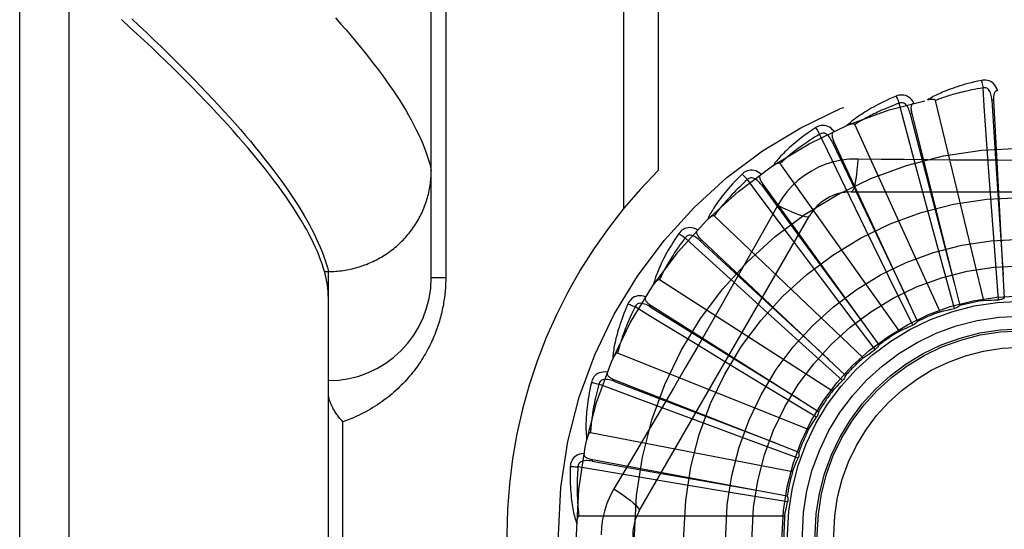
# Model space of a CAD drawing. Header units: inches. Extents: x 0 to 221, y 0 to 143.
# Tile 45 of 256: x 39.506 to 40.105, y 38.324 to 38.634. Entities that reach past the tile are written whole.
import ezdxf

# ---------------------------------------------------------------- set-up
doc = ezdxf.new("R2010")
doc.units = ezdxf.units.IN
doc.header["$LTSCALE"] = 12.142857
doc.header["$MEASUREMENT"] = 0
doc.linetypes.add('HIDDEN', pattern=[0.2, 0.1, -0.1])
doc.layers.add('LEFTHAND_DOOR_ASSEMBLY', color=7, linetype='CONTINUOUS')

msp = doc.modelspace()

# ---------------------------------------------------------------- linework, layer by layer
at = {"layer": 'LEFTHAND_DOOR_ASSEMBLY', "color": 8, "linetype": 'HIDDEN'}
for p, q in [((39.53647, 37.76402), (39.53647, 38.87716)), ((39.50647, 37.79341), (39.50647, 38.84777)), ((39.75647, 38.47684), (39.75647, 38.81721)), ((39.87318, 38.79059), (39.87318, 38.51857)), ((39.89439, 38.79059), (39.89439, 38.54196)), ((39.76525, 38.75809), (39.76525, 38.47684)), ((40.09217, 38.46303), (40.06271, 38.58448)), ((40.09804, 38.58464), (40.09709, 38.58459)), ((40.09804, 38.58464), (40.10458, 38.46447)), ((40.04838, 38.57667), (40.04745, 38.57643)), ((40.04838, 38.57667), (40.07754, 38.4599)), ((40.06563, 38.45614), (40.01371, 38.56982)), ((40.00112, 38.55944), (40.00025, 38.55903)), ((40.00112, 38.55944), (40.05185, 38.4503)), ((40.09623, 38.52781), (40.09466, 38.54951)), ((40.04087, 38.44435), (39.96838, 38.54615)), ((40.05736, 38.52052), (40.05171, 38.54153)), ((39.95797, 38.53357), (39.9572, 38.53301)), ((39.95797, 38.53357), (40.02844, 38.43601)), ((40.02056, 38.506), (40.01104, 38.52556)), ((40.01153, 38.52892), (40.21841, 38.52892)), ((40.09858, 38.4961), (40.09623, 38.52781)), ((39.96694, 38.5209), (39.96003, 38.50853)), ((40.06566, 38.48983), (40.05736, 38.52052)), ((39.88282, 38.33517), (39.98627, 38.51434)), ((40.01878, 38.42809), (39.92834, 38.51433)), ((39.99356, 38.47629), (39.97412, 38.50219)), ((40.03452, 38.47744), (40.02056, 38.506)), ((39.9205, 38.50001), (39.91985, 38.49932)), ((39.9205, 38.50001), (40.00816, 38.41755)), ((40.10106, 38.4634), (40.09858, 38.4961)), ((40.07428, 38.45819), (40.06566, 38.48983)), ((39.6916, 38.48062), (39.69397, 38.48062)), ((39.69397, 38.48062), (39.69511, 38.48063)), ((39.69397, 38.16056), (39.69397, 38.48062)), ((39.76525, 38.47684), (39.75647, 38.47684)), ((40.04898, 38.448), (40.03452, 38.47744)), ((40.00018, 38.40795), (39.89505, 38.47551)), ((39.95841, 38.45763), (39.9423, 38.47225)), ((40.01274, 38.45084), (39.99356, 38.47629)), ((39.89006, 38.45997), (39.88955, 38.45916)), ((39.89006, 38.45997), (39.99174, 38.39559)), ((39.98199, 38.43631), (39.95841, 38.45763)), ((40.02606, 38.43321), (40.01274, 38.45084)), ((39.9353, 38.42553), (39.91672, 38.43683)), ((40.00635, 38.41435), (39.98199, 38.43631)), ((39.98572, 38.38465), (39.8697, 38.43109)), ((39.96249, 38.40905), (39.9353, 38.42553)), ((39.86775, 38.41489), (39.8674, 38.41399)), ((39.86775, 38.41489), (39.97978, 38.37091)), ((39.99057, 38.3921), (39.96249, 38.40905)), ((39.91869, 38.38963), (39.8983, 38.39721)), ((39.70275, 38.25184), (39.70275, 38.38934)), ((39.94851, 38.37859), (39.91869, 38.38963)), ((39.97593, 38.35903), (39.85322, 38.38268)), ((39.97928, 38.36727), (39.94851, 38.37859)), ((39.85437, 38.3664), (39.85419, 38.36545)), ((39.85437, 38.3664), (39.9727, 38.34442)), ((39.90917, 38.35124), (39.88772, 38.35483)), ((39.94054, 38.34604), (39.90917, 38.35124)), ((39.9729, 38.34074), (39.94054, 38.34604)), ((39.97117, 38.33202), (39.8462, 38.33202))]:
    msp.add_line(p, q, dxfattribs=at)
for points in [[(39.6916, 38.48062), (39.69091, 38.48295), (39.69014, 38.48532), (39.68929, 38.48774), (39.68834, 38.4902), (39.68731, 38.49271), (39.68619, 38.49526), (39.68498, 38.49785), (39.68369, 38.50049), (39.68231, 38.50316), (39.68084, 38.50589), (39.67928, 38.50865), (39.67764, 38.51146), (39.67591, 38.51431), (39.67409, 38.51721), (39.67218, 38.52015), (39.67018, 38.52314), (39.66809, 38.52617), (39.66592, 38.52925), (39.66365, 38.53237), (39.6613, 38.53553), (39.65886, 38.53874), (39.65633, 38.54199), (39.65371, 38.54529), (39.65099, 38.54863), (39.64819, 38.55202), (39.6453, 38.55546), (39.64232, 38.55893), (39.63925, 38.56246), (39.63609, 38.56603), (39.63283, 38.56964), (39.62949, 38.5733), (39.62606, 38.57701), (39.62253, 38.58076), (39.61891, 38.58455), (39.61521, 38.58839), (39.61141, 38.59228), (39.60751, 38.59621), (39.60353, 38.60019), (39.59945, 38.60421), (39.59529, 38.60828), (39.59102, 38.6124), (39.58667, 38.61656), (39.58222, 38.62076), (39.57768, 38.62501), (39.57305, 38.62931), (39.56833, 38.63365)], [(39.57452, 38.63413), (39.57911, 38.62984), (39.58361, 38.62559), (39.58802, 38.62138), (39.59234, 38.61721), (39.59658, 38.61308), (39.60073, 38.60899), (39.60479, 38.60494), (39.60876, 38.60094), (39.61264, 38.59698), (39.61643, 38.59306), (39.62014, 38.58918), (39.62375, 38.58534), (39.62728, 38.58155), (39.63072, 38.5778), (39.63407, 38.57409), (39.63733, 38.57042), (39.6405, 38.5668), (39.64359, 38.56322), (39.64658, 38.55968), (39.64949, 38.55619), (39.6523, 38.55274), (39.65503, 38.54933), (39.65767, 38.54597), (39.66022, 38.54265), (39.66268, 38.53937), (39.66506, 38.53614), (39.66734, 38.53295), (39.66954, 38.5298), (39.67164, 38.5267), (39.67366, 38.52364), (39.67559, 38.52062), (39.67744, 38.51765), (39.67919, 38.51472), (39.68085, 38.51184), (39.68243, 38.509), (39.68392, 38.5062), (39.68532, 38.50345), (39.68663, 38.50074), (39.68786, 38.49807), (39.68899, 38.49545), (39.69004, 38.49287), (39.691, 38.49033)], [(39.69832, 38.63458), (39.70156, 38.63093), (39.7047, 38.62733), (39.70775, 38.62377), (39.71072, 38.62025), (39.71359, 38.61678), (39.71637, 38.61334), (39.71905, 38.60996), (39.72165, 38.60662)], [(39.72165, 38.60662), (39.72416, 38.60332), (39.72657, 38.60006), (39.7289, 38.59685), (39.73113, 38.59368), (39.73327, 38.59056), (39.73533, 38.58748), (39.73729, 38.58444), (39.73916, 38.58145), (39.74094, 38.5785), (39.74264, 38.5756), (39.74424, 38.57274), (39.74575, 38.56992), (39.74717, 38.56715), (39.7485, 38.56442), (39.74975, 38.56173), (39.7509, 38.55909), (39.75196, 38.55649), (39.75294, 38.55394), (39.75382, 38.55143), (39.75462, 38.54896), (39.75532, 38.54653), (39.75594, 38.54415), (39.75647, 38.54181)], [(40.09072, 38.59671), (40.08854, 38.59624), (40.08646, 38.59576), (40.08448, 38.59528), (40.0826, 38.59479), (40.0808, 38.5943), (40.07909, 38.59381), (40.07747, 38.59332), (40.07592, 38.59283), (40.07445, 38.59234), (40.07305, 38.59185), (40.07171, 38.59136), (40.07044, 38.59088), (40.06923, 38.59041), (40.06807, 38.58994), (40.06697, 38.58948), (40.06593, 38.58902), (40.06493, 38.58857), (40.06399, 38.58812), (40.06309, 38.58768), (40.06224, 38.58725), (40.06143, 38.58682), (40.06067, 38.5864), (40.05994, 38.58598), (40.05925, 38.58558), (40.05859, 38.58518), (40.05797, 38.58478)], [(40.10046, 38.59047), (40.09997, 38.59174), (40.0994, 38.59286), (40.09875, 38.59386), (40.09801, 38.59471), (40.09719, 38.59542), (40.09631, 38.59598), (40.09537, 38.5964), (40.0944, 38.59669), (40.09342, 38.59684), (40.09246, 38.59689), (40.09156, 38.59685), (40.09072, 38.59671)], [(40.09072, 38.59671), (40.09087, 38.59611), (40.09103, 38.59542), (40.09119, 38.59466), (40.09135, 38.59386), (40.09151, 38.593), (40.09166, 38.59213)], [(40.09166, 38.59213), (40.08984, 38.59182), (40.08809, 38.59151), (40.08642, 38.59119), (40.08482, 38.59087), (40.08329, 38.59055), (40.08183, 38.59023), (40.08043, 38.58991), (40.07909, 38.58959), (40.07781, 38.58928), (40.07658, 38.58896), (40.0754, 38.58865), (40.07428, 38.58834), (40.0732, 38.58803), (40.07217, 38.58773), (40.07118, 38.58744), (40.07024, 38.58714), (40.06933, 38.58686), (40.06846, 38.58657), (40.06763, 38.5863), (40.06683, 38.58602), (40.06607, 38.58575), (40.06534, 38.58549), (40.06464, 38.58523), (40.06397, 38.58497), (40.06332, 38.58472), (40.06271, 38.58448)], [(40.09708, 38.58459), (40.097, 38.58562), (40.09687, 38.5866), (40.09669, 38.58751), (40.09647, 38.58837), (40.09619, 38.58916), (40.09586, 38.58988), (40.09548, 38.59053), (40.09504, 38.59109), (40.09455, 38.59154), (40.09402, 38.59188), (40.09343, 38.5921), (40.09283, 38.59222), (40.09224, 38.59223), (40.09166, 38.59213)], [(40.09466, 38.54951), (40.09243, 38.58111), (40.09166, 38.59213)], [(40.10047, 38.59047), (40.10001, 38.5904), (40.0996, 38.59025), (40.09925, 38.59003), (40.09894, 38.58974), (40.09869, 38.58939), (40.09849, 38.589), (40.09833, 38.58856), (40.09821, 38.58808), (40.09812, 38.58757), (40.09806, 38.58703), (40.09803, 38.58646), (40.09801, 38.58587), (40.09802, 38.58527), (40.09804, 38.58464)], [(40.0389, 38.58713), (40.03685, 38.58626), (40.0349, 38.58539), (40.03305, 38.58455), (40.03129, 38.58371), (40.02962, 38.58289), (40.02804, 38.58209), (40.02653, 38.58129), (40.02511, 38.58052), (40.02375, 38.57976), (40.02247, 38.57901), (40.02125, 38.57828), (40.02009, 38.57757), (40.01899, 38.57687), (40.01795, 38.5762), (40.01695, 38.57553), (40.01601, 38.57489), (40.01512, 38.57426), (40.01428, 38.57364), (40.01348, 38.57304), (40.01273, 38.57245), (40.01201, 38.57188), (40.01134, 38.57132), (40.01071, 38.57077), (40.01011, 38.57024), (40.00954, 38.56973), (40.009, 38.56922)], [(40.04965, 38.58285), (40.04893, 38.584), (40.04816, 38.585), (40.04732, 38.58585), (40.04644, 38.58655), (40.0455, 38.58709), (40.04453, 38.58748), (40.04353, 38.58771), (40.04252, 38.58781), (40.04153, 38.58777), (40.04058, 38.58764), (40.03971, 38.58742), (40.0389, 38.58713)], [(40.0389, 38.58713), (40.03916, 38.58657), (40.03945, 38.58592), (40.03975, 38.58521), (40.04006, 38.58445), (40.04038, 38.58364), (40.04069, 38.58281)], [(40.06271, 38.58448), (40.06264, 38.58463), (40.06253, 38.58476), (40.06239, 38.58487), (40.06222, 38.58495), (40.06204, 38.58502), (40.06183, 38.58507), (40.06162, 38.5851), (40.0614, 38.58513), (40.06116, 38.58514), (40.06092, 38.58515), (40.06067, 38.58514), (40.06041, 38.58513), (40.06014, 38.58512), (40.05986, 38.58509), (40.05958, 38.58506), (40.05928, 38.58502), (40.05898, 38.58498), (40.05866, 38.58492), (40.05833, 38.58486), (40.05798, 38.58479)], [(40.09709, 38.58459), (40.09912, 38.55238), (40.10383, 38.47865)], [(40.04069, 38.58281), (40.03896, 38.58216), (40.0373, 38.58152), (40.03572, 38.5809), (40.03421, 38.58028), (40.03277, 38.57968), (40.0314, 38.57909), (40.03008, 38.57851), (40.02883, 38.57794), (40.02763, 38.57739), (40.02648, 38.57685), (40.02539, 38.57632), (40.02434, 38.5758), (40.02334, 38.5753), (40.02239, 38.57481), (40.02147, 38.57433), (40.0206, 38.57386), (40.01976, 38.57341), (40.01896, 38.57297), (40.0182, 38.57254), (40.01747, 38.57212), (40.01677, 38.57171), (40.0161, 38.57131), (40.01546, 38.57092), (40.01485, 38.57054), (40.01427, 38.57017), (40.01371, 38.56982)], [(40.04745, 38.57643), (40.04717, 38.57743), (40.04685, 38.57836), (40.04651, 38.57923), (40.04612, 38.58003), (40.0457, 38.58075), (40.04524, 38.5814), (40.04474, 38.58196), (40.04421, 38.58243), (40.04364, 38.58278), (40.04305, 38.58301), (40.04244, 38.58312), (40.04183, 38.58312), (40.04124, 38.58302), (40.04069, 38.58281)], [(40.05171, 38.54153), (40.04353, 38.57214), (40.04069, 38.58281)], [(40.04965, 38.58285), (40.04922, 38.58269), (40.04885, 38.58247), (40.04854, 38.58218), (40.04829, 38.58184), (40.04811, 38.58146), (40.04799, 38.58103), (40.04792, 38.58057), (40.04789, 38.58008), (40.0479, 38.57955), (40.04794, 38.57901), (40.04802, 38.57845), (40.04811, 38.57787), (40.04824, 38.57728), (40.04838, 38.57667)], [(40.04745, 38.57643), (40.05553, 38.54519), (40.07412, 38.47368)], [(39.98983, 38.56791), (39.98798, 38.56667), (39.98623, 38.56546), (39.98457, 38.56427), (39.983, 38.56312), (39.98152, 38.562), (39.98012, 38.56091), (39.97879, 38.55985), (39.97754, 38.55881), (39.97635, 38.55781), (39.97523, 38.55684), (39.97418, 38.55589), (39.97317, 38.55497), (39.97222, 38.55408), (39.97133, 38.55322), (39.97048, 38.55238), (39.96967, 38.55157), (39.96892, 38.55078), (39.96821, 38.55001), (39.96754, 38.54927), (39.96691, 38.54855), (39.96632, 38.54785), (39.96576, 38.54718), (39.96524, 38.54652), (39.96475, 38.54589), (39.96429, 38.54527), (39.96387, 38.54467)], [(40.0012, 38.56575), (40.00027, 38.56674), (39.99932, 38.56758), (39.99834, 38.56825), (39.99734, 38.56877), (39.99632, 38.56913), (39.9953, 38.56932), (39.99427, 38.56936), (39.99326, 38.56927), (39.99229, 38.56905), (39.99138, 38.56873), (39.99057, 38.56836), (39.98983, 38.56791)], [(39.98983, 38.56791), (39.9902, 38.56741), (39.9906, 38.56683), (39.99103, 38.56619), (39.99148, 38.5655), (39.99195, 38.56477), (39.99241, 38.56402)], [(40.01371, 38.56982), (40.01361, 38.56996), (40.01349, 38.57007), (40.01333, 38.57014), (40.01315, 38.57019), (40.01295, 38.57022), (40.01274, 38.57023), (40.01253, 38.57023), (40.0123, 38.57021), (40.01207, 38.57018), (40.01183, 38.57014), (40.01158, 38.57009), (40.01133, 38.57003), (40.01107, 38.56996), (40.0108, 38.56988), (40.01053, 38.5698), (40.01025, 38.5697), (40.00995, 38.5696), (40.00965, 38.56949), (40.00934, 38.56936), (40.00901, 38.56923)], [(39.99241, 38.56402), (39.99083, 38.56305), (39.98932, 38.56211), (39.98789, 38.5612), (39.98653, 38.56031), (39.98522, 38.55944), (39.98399, 38.5586), (39.98281, 38.55778), (39.98168, 38.55699), (39.98061, 38.55622), (39.97959, 38.55547), (39.97861, 38.55474), (39.97768, 38.55404), (39.9768, 38.55335), (39.97595, 38.55269), (39.97514, 38.55205), (39.97437, 38.55143), (39.97364, 38.55082), (39.97294, 38.55024), (39.97227, 38.54967), (39.97163, 38.54912), (39.97102, 38.54858), (39.97044, 38.54807), (39.96989, 38.54757), (39.96936, 38.54708), (39.96886, 38.54661), (39.96838, 38.54615)], [(40.00025, 38.55903), (39.99978, 38.55996), (39.9993, 38.56081), (39.99879, 38.5616), (39.99827, 38.56231), (39.99772, 38.56294), (39.99714, 38.56349), (39.99655, 38.56395), (39.99594, 38.56431), (39.99531, 38.56454), (39.99469, 38.56466), (39.99406, 38.56465), (39.99346, 38.56453), (39.99291, 38.56432), (39.9924, 38.56401)], [(40.01104, 38.52556), (39.99722, 38.55407), (39.99241, 38.56402)], [(40.0012, 38.56575), (40.0008, 38.56551), (40.00048, 38.56523), (40.00023, 38.56489), (40.00006, 38.5645), (39.99995, 38.56409), (39.99991, 38.56365), (39.99993, 38.56318), (39.99999, 38.56269), (40.0001, 38.56218), (40.00025, 38.56166), (40.00043, 38.56112), (40.00063, 38.56057), (40.00086, 38.56001), (40.00112, 38.55944)], [(40.00025, 38.55903), (40.0141, 38.52989), (40.04588, 38.46319)], [(40.01551, 38.54894), (40.01057, 38.54879), (40.00571, 38.54821), (40.00092, 38.54719), (39.99625, 38.54576), (39.99172, 38.5439), (39.98737, 38.54165), (39.98324, 38.53901), (39.97937, 38.53601), (39.97577, 38.53269), (39.97249, 38.52905), (39.96954, 38.52511), (39.96694, 38.5209)], [(40.01551, 38.54894), (40.01531, 38.54556), (40.01506, 38.54238), (40.01476, 38.53949), (40.01441, 38.53689), (40.01401, 38.53458), (40.01357, 38.53262), (40.01309, 38.53104), (40.01259, 38.52988), (40.01206, 38.52916), (40.01153, 38.52892)], [(40.07231, 38.54829), (40.04389, 38.54857), (40.02973, 38.54873), (40.01551, 38.54894)], [(40.20026, 38.54874), (40.17193, 38.54843), (40.15772, 38.5483), (40.14349, 38.54821), (40.12926, 38.54814), (40.11502, 38.54812), (40.10078, 38.54814), (40.08654, 38.5482), (40.07231, 38.54829)], [(39.96838, 38.54615), (39.96825, 38.54627), (39.96811, 38.54635), (39.96794, 38.5464), (39.96775, 38.54641), (39.96755, 38.5464), (39.96734, 38.54637), (39.96713, 38.54633), (39.96692, 38.54627), (39.9667, 38.54619), (39.96647, 38.54611), (39.96623, 38.54601), (39.966, 38.54591), (39.96575, 38.54579), (39.96551, 38.54566), (39.96525, 38.54553), (39.96499, 38.54538), (39.96472, 38.54522), (39.96445, 38.54506), (39.96419, 38.5449), (39.96395, 38.54473)], [(39.69511, 38.48063), (39.69624, 38.48066), (39.69736, 38.48071), (39.69849, 38.48078), (39.69961, 38.48087), (39.70074, 38.48098), (39.70186, 38.48111), (39.70298, 38.48126), (39.70409, 38.48142), (39.7052, 38.48161), (39.70631, 38.48182), (39.70741, 38.48205), (39.70851, 38.4823), (39.70961, 38.48256), (39.7107, 38.48285), (39.71178, 38.48316), (39.71286, 38.48348), (39.71393, 38.48382), (39.715, 38.48419), (39.71606, 38.48457), (39.71711, 38.48497), (39.71815, 38.48538), (39.71919, 38.48582), (39.72022, 38.48628), (39.72124, 38.48675), (39.72225, 38.48724), (39.72325, 38.48775), (39.72424, 38.48828), (39.72523, 38.48882), (39.7262, 38.48938), (39.72716, 38.48996), (39.72811, 38.49055), (39.72905, 38.49117), (39.72998, 38.49179), (39.73089, 38.49244), (39.7318, 38.4931), (39.73269, 38.49378), (39.73357, 38.49447), (39.73443, 38.49518), (39.73529, 38.4959), (39.73613, 38.49664), (39.73695, 38.49739), (39.73777, 38.49816), (39.73856, 38.49894), (39.73935, 38.49973), (39.74011, 38.50054), (39.74087, 38.50136), (39.74161, 38.5022), (39.74233, 38.50305), (39.74304, 38.50391), (39.74373, 38.50478), (39.7444, 38.50567), (39.74506, 38.50657), (39.7457, 38.50747), (39.74633, 38.50839), (39.74693, 38.50933), (39.74752, 38.51027), (39.7481, 38.51122), (39.74865, 38.51218), (39.74919, 38.51315), (39.74971, 38.51413), (39.75021, 38.51512), (39.75069, 38.51612), (39.75116, 38.51713), (39.7516, 38.51814), (39.75203, 38.51917), (39.75244, 38.5202), (39.75283, 38.52123), (39.7532, 38.52228), (39.75355, 38.52333), (39.75388, 38.52438), (39.75419, 38.52544), (39.75448, 38.52651), (39.75475, 38.52758), (39.75501, 38.52866), (39.75524, 38.52974), (39.75545, 38.53083), (39.75564, 38.53191), (39.75582, 38.53301), (39.75597, 38.5341), (39.7561, 38.5352), (39.75621, 38.5363), (39.7563, 38.5374), (39.75638, 38.5385), (39.75643, 38.53961), (39.75646, 38.54071), (39.75647, 38.54181)], [(39.94529, 38.53976), (39.94371, 38.53819), (39.94221, 38.53667), (39.94081, 38.53519), (39.93949, 38.53376), (39.93824, 38.53238), (39.93707, 38.53105), (39.93597, 38.52975), (39.93494, 38.5285), (39.93397, 38.52729), (39.93305, 38.52612), (39.93219, 38.52499), (39.93138, 38.5239), (39.93062, 38.52285), (39.9299, 38.52183), (39.92922, 38.52084), (39.92859, 38.51989), (39.92799, 38.51898), (39.92744, 38.51809), (39.92692, 38.51724), (39.92644, 38.51641), (39.926, 38.51561), (39.92558, 38.51484), (39.92519, 38.5141), (39.92483, 38.51339), (39.9245, 38.5127), (39.92419, 38.51203)], [(39.95686, 38.53979), (39.95576, 38.54059), (39.95467, 38.54123), (39.95358, 38.54171), (39.9525, 38.54203), (39.95143, 38.54218), (39.95039, 38.54218), (39.94937, 38.54203), (39.94839, 38.54174), (39.94748, 38.54134), (39.94665, 38.54086), (39.94592, 38.54034), (39.94529, 38.53976)], [(39.94529, 38.53976), (39.94574, 38.53934), (39.94625, 38.53885), (39.94679, 38.5383), (39.94736, 38.53771), (39.94796, 38.53707), (39.94855, 38.53642)], [(39.9572, 38.53301), (39.95656, 38.53383), (39.95593, 38.53458), (39.95528, 38.53526), (39.95463, 38.53586), (39.95397, 38.53637), (39.9533, 38.5368), (39.95263, 38.53714), (39.95196, 38.53738), (39.95131, 38.53749), (39.95067, 38.53749), (39.95006, 38.53736), (39.94949, 38.53713), (39.94899, 38.53682), (39.94855, 38.53642)], [(39.95686, 38.53979), (39.95651, 38.53948), (39.95625, 38.53914), (39.95607, 38.53876), (39.95597, 38.53835), (39.95595, 38.53792), (39.95599, 38.53748), (39.95609, 38.53703), (39.95625, 38.53656), (39.95645, 38.53608), (39.9567, 38.53559), (39.95698, 38.53509), (39.95728, 38.53459), (39.95762, 38.53409), (39.95797, 38.53357)], [(39.94855, 38.53642), (39.94719, 38.53518), (39.94589, 38.53397), (39.94465, 38.5328), (39.94348, 38.53167), (39.94237, 38.53057), (39.94131, 38.52951), (39.9403, 38.52848), (39.93935, 38.52749), (39.93844, 38.52653), (39.93758, 38.5256), (39.93676, 38.52471), (39.93598, 38.52384), (39.93524, 38.523), (39.93454, 38.52219), (39.93387, 38.5214), (39.93323, 38.52065), (39.93262, 38.51991), (39.93204, 38.51921), (39.93149, 38.51852), (39.93097, 38.51786), (39.93047, 38.51722), (39.93, 38.5166), (39.92955, 38.51601), (39.92913, 38.51543), (39.92872, 38.51487), (39.92834, 38.51433)], [(39.97412, 38.50219), (39.95516, 38.52757), (39.94855, 38.53642)], [(39.9572, 38.53301), (39.97631, 38.50702), (40.02014, 38.44754)], [(39.96693, 38.5209), (39.96997, 38.51938), (39.97285, 38.51801), (39.9755, 38.51683), (39.97792, 38.51583), (39.98012, 38.51502), (39.98204, 38.51442), (39.98365, 38.51404), (39.98491, 38.5139), (39.98579, 38.514), (39.98627, 38.51434)], [(39.92834, 38.51433), (39.92819, 38.51443), (39.92803, 38.51448), (39.92786, 38.51449), (39.92767, 38.51447), (39.92748, 38.51442), (39.92728, 38.51436), (39.92708, 38.51427), (39.92688, 38.51417), (39.92668, 38.51406), (39.92647, 38.51393), (39.92626, 38.51379), (39.92605, 38.51364), (39.92583, 38.51348), (39.92561, 38.51331), (39.92539, 38.51313), (39.92516, 38.51294), (39.92493, 38.51273), (39.92469, 38.51252), (39.92444, 38.51228), (39.92419, 38.51204)], [(39.96003, 38.50853), (39.94613, 38.48384), (39.93914, 38.47146), (39.93211, 38.4591), (39.92505, 38.44674), (39.91794, 38.4344), (39.91081, 38.42207), (39.90364, 38.40978), (39.89644, 38.3975)], [(39.91823, 38.5059), (39.917, 38.50648), (39.91581, 38.5069), (39.91465, 38.50717), (39.91353, 38.50728), (39.91245, 38.50723), (39.91142, 38.50703), (39.91045, 38.50668), (39.90955, 38.50622), (39.90873, 38.50565), (39.90801, 38.50503), (39.90739, 38.50438), (39.90687, 38.50369)], [(39.90687, 38.50369), (39.90562, 38.50185), (39.90444, 38.50007), (39.90334, 38.49835), (39.90232, 38.4967), (39.90136, 38.49511), (39.90046, 38.49358), (39.89962, 38.4921), (39.89884, 38.49067), (39.89812, 38.4893), (39.89744, 38.48798), (39.89681, 38.48671), (39.89622, 38.48548), (39.89567, 38.4843), (39.89516, 38.48317), (39.89468, 38.48207), (39.89424, 38.48102), (39.89383, 38.48001), (39.89345, 38.47903), (39.89311, 38.47809), (39.89279, 38.47719), (39.8925, 38.47633), (39.89224, 38.47549), (39.892, 38.47469), (39.89178, 38.47392), (39.89158, 38.47318), (39.89141, 38.47246)], [(39.91072, 38.50103), (39.90961, 38.49955), (39.90856, 38.49811), (39.90757, 38.49673), (39.90663, 38.4954), (39.90575, 38.49411), (39.90491, 38.49287), (39.90412, 38.49167), (39.90337, 38.49052), (39.90266, 38.4894), (39.90199, 38.48833), (39.90135, 38.48729), (39.90075, 38.48629), (39.90018, 38.48533), (39.89965, 38.4844), (39.89913, 38.4835), (39.89865, 38.48264), (39.89819, 38.4818), (39.89776, 38.481), (39.89735, 38.48022), (39.89696, 38.47947), (39.89659, 38.47875), (39.89625, 38.47806), (39.89592, 38.47739), (39.89561, 38.47674), (39.89532, 38.47611), (39.89505, 38.47551)], [(39.90687, 38.50369), (39.9074, 38.50336), (39.90799, 38.50297), (39.90863, 38.50254), (39.9093, 38.50206), (39.91001, 38.50156), (39.91072, 38.50103)], [(39.91985, 38.49931), (39.91907, 38.5), (39.9183, 38.50062), (39.91754, 38.50116), (39.91679, 38.50162), (39.91604, 38.502), (39.91531, 38.5023), (39.91458, 38.5025), (39.91388, 38.50261), (39.91322, 38.5026), (39.91259, 38.50247), (39.91202, 38.50223), (39.9115, 38.5019), (39.91107, 38.5015), (39.91071, 38.50103)], [(39.9423, 38.47225), (39.91888, 38.49358), (39.91072, 38.50103)], [(39.91823, 38.5059), (39.91795, 38.50554), (39.91776, 38.50515), (39.91766, 38.50474), (39.91764, 38.50432), (39.91769, 38.5039), (39.91782, 38.50348), (39.918, 38.50305), (39.91825, 38.50262), (39.91854, 38.50218), (39.91887, 38.50175), (39.91924, 38.50132), (39.91963, 38.50088), (39.92005, 38.50045), (39.9205, 38.50001)], [(39.91985, 38.49932), (39.94354, 38.47741), (39.99783, 38.4273)], [(39.691, 38.49033), (39.69188, 38.48784), (39.69266, 38.48539), (39.69336, 38.48298), (39.69397, 38.48062)], [(39.69397, 38.46464), (39.69393, 38.46651), (39.69382, 38.46842), (39.69364, 38.47036), (39.69338, 38.47234), (39.69304, 38.47436), (39.69264, 38.47641), (39.69215, 38.47849), (39.6916, 38.48062)], [(39.76525, 38.47684), (39.76525, 38.47576), (39.76523, 38.47469), (39.7652, 38.47362), (39.76515, 38.47255), (39.7651, 38.47148), (39.76503, 38.4704), (39.76495, 38.46933), (39.76485, 38.46825), (39.76475, 38.46716), (39.76463, 38.46608), (39.76449, 38.46499), (39.76434, 38.4639), (39.76418, 38.4628), (39.76401, 38.4617), (39.76382, 38.4606), (39.76361, 38.4595), (39.7634, 38.45839), (39.76316, 38.45728), (39.76291, 38.45616), (39.76265, 38.45503), (39.76237, 38.4539), (39.76207, 38.45277), (39.76175, 38.45163), (39.76142, 38.45049), (39.76107, 38.44934), (39.7607, 38.44818), (39.76032, 38.44702), (39.75991, 38.44586), (39.75949, 38.44469), (39.75905, 38.44353), (39.75859, 38.44235), (39.75811, 38.44118), (39.75761, 38.44001), (39.75709, 38.43884), (39.75655, 38.43767), (39.75599, 38.4365), (39.75542, 38.43533), (39.75482, 38.43416), (39.7542, 38.43299), (39.75356, 38.43183), (39.75291, 38.43067), (39.75223, 38.42951), (39.75152, 38.42835), (39.7508, 38.42719), (39.75006, 38.42604), (39.74929, 38.42489), (39.7485, 38.42375), (39.74769, 38.42261), (39.74685, 38.42147), (39.746, 38.42034), (39.74511, 38.41922), (39.74421, 38.4181), (39.74328, 38.41699), (39.74233, 38.41588), (39.74135, 38.41479), (39.74035, 38.4137), (39.73933, 38.41262), (39.73828, 38.41155), (39.73721, 38.41049), (39.73611, 38.40944), (39.73499, 38.40841), (39.73384, 38.40738), (39.73267, 38.40637), (39.73147, 38.40537), (39.73025, 38.40438), (39.72901, 38.40341), (39.72774, 38.40246), (39.72645, 38.40152), (39.72513, 38.4006), (39.72379, 38.39969), (39.72243, 38.39881), (39.72104, 38.39794), (39.71963, 38.3971), (39.7182, 38.39627), (39.71675, 38.39547), (39.71527, 38.39469), (39.71377, 38.39393), (39.71226, 38.3932), (39.71072, 38.39249), (39.70916, 38.39181), (39.70759, 38.39115), (39.70599, 38.39052), (39.70438, 38.38992), (39.70275, 38.38934)], [(39.89505, 38.47551), (39.89489, 38.47558), (39.89472, 38.4756), (39.89454, 38.47558), (39.89436, 38.47552), (39.89418, 38.47544), (39.894, 38.47533), (39.89383, 38.47521), (39.89365, 38.47508), (39.89347, 38.47493), (39.89329, 38.47476), (39.89311, 38.47459), (39.89293, 38.4744), (39.89274, 38.4742), (39.89256, 38.47399), (39.89238, 38.47377), (39.89219, 38.47354), (39.89199, 38.47329), (39.8918, 38.47304), (39.89163, 38.47279), (39.89146, 38.47255)], [(39.88672, 38.46532), (39.8854, 38.46566), (39.88415, 38.46585), (39.88296, 38.46589), (39.88184, 38.46578), (39.88079, 38.46553), (39.87982, 38.46514), (39.87893, 38.46462), (39.87813, 38.46399), (39.87744, 38.46328), (39.87685, 38.46253), (39.87636, 38.46177), (39.87598, 38.461)], [(39.88672, 38.46532), (39.88651, 38.46491), (39.88639, 38.4645), (39.88637, 38.46407), (39.88643, 38.46366), (39.88657, 38.46325), (39.88677, 38.46286), (39.88703, 38.46248), (39.88735, 38.4621), (39.88772, 38.46173), (39.88813, 38.46137), (39.88857, 38.46101), (39.88904, 38.46066), (39.88954, 38.46031), (39.89006, 38.45997)], [(39.87598, 38.461), (39.8751, 38.45895), (39.87428, 38.45698), (39.87353, 38.45509), (39.87283, 38.45327), (39.87219, 38.45153), (39.8716, 38.44985), (39.87106, 38.44824), (39.87056, 38.4467), (39.87011, 38.44521), (39.86969, 38.44379), (39.86931, 38.44242), (39.86897, 38.4411), (39.86865, 38.43984), (39.86836, 38.43863), (39.8681, 38.43746), (39.86786, 38.43635), (39.86766, 38.43528), (39.86747, 38.43425), (39.86731, 38.43326), (39.86717, 38.43232), (39.86705, 38.43141), (39.86695, 38.43054), (39.86686, 38.42971), (39.8668, 38.42891), (39.86674, 38.42814), (39.8667, 38.42741)], [(39.88026, 38.45911), (39.87945, 38.45745), (39.87869, 38.45584), (39.87798, 38.4543), (39.87732, 38.45281), (39.87669, 38.45138), (39.8761, 38.45), (39.87555, 38.44868), (39.87503, 38.4474), (39.87455, 38.44617), (39.87409, 38.44499), (39.87366, 38.44385), (39.87326, 38.44276), (39.87289, 38.4417), (39.87254, 38.44069), (39.8722, 38.43971), (39.87189, 38.43877), (39.8716, 38.43786), (39.87133, 38.43699), (39.87107, 38.43615), (39.87083, 38.43534), (39.87061, 38.43457), (39.8704, 38.43382), (39.87021, 38.4331), (39.87003, 38.4324), (39.86986, 38.43173), (39.8697, 38.43109)], [(39.87598, 38.461), (39.87656, 38.46078), (39.87721, 38.46051), (39.87792, 38.4602), (39.87867, 38.45986), (39.87946, 38.4595), (39.88026, 38.45911)], [(39.88955, 38.45916), (39.88866, 38.45969), (39.88779, 38.46015), (39.88694, 38.46053), (39.88611, 38.46085), (39.8853, 38.46108), (39.88453, 38.46123), (39.88378, 38.46129), (39.88307, 38.46126), (39.88242, 38.46113), (39.88183, 38.46089), (39.88131, 38.46054), (39.88087, 38.46012), (39.88052, 38.45964), (39.88026, 38.45911)], [(39.91672, 38.43683), (39.88968, 38.45335), (39.88026, 38.45911)], [(39.88955, 38.45916), (39.91696, 38.44213), (39.97976, 38.4032)], [(40.07754, 38.4599), (40.07707, 38.45949), (40.07657, 38.45913), (40.07603, 38.45881), (40.07546, 38.45855), (40.07488, 38.45834), (40.07428, 38.45819)], [(40.09217, 38.46303), (40.0944, 38.46317), (40.09662, 38.46328), (40.09884, 38.46336), (40.10106, 38.4634)], [(40.10458, 38.46447), (40.10405, 38.46415), (40.10348, 38.46389), (40.10289, 38.46368), (40.10228, 38.46353), (40.10168, 38.46344), (40.10106, 38.4634)], [(40.06563, 38.45614), (40.06778, 38.4567), (40.06995, 38.45723), (40.07211, 38.45773), (40.07428, 38.45819)], [(40.04087, 38.44435), (40.04288, 38.44531), (40.0449, 38.44624), (40.04693, 38.44714), (40.04898, 38.448)], [(40.05185, 38.4503), (40.05147, 38.44981), (40.05105, 38.44936), (40.05057, 38.44895), (40.05007, 38.44858), (40.04954, 38.44827), (40.04898, 38.448)], [(40.02844, 38.43601), (40.02816, 38.43546), (40.02783, 38.43494), (40.02745, 38.43444), (40.02702, 38.43398), (40.02656, 38.43358), (40.02606, 38.43321)], [(39.8697, 38.43109), (39.86953, 38.43112), (39.86936, 38.43112), (39.8692, 38.43106), (39.86903, 38.43097), (39.86887, 38.43086), (39.86871, 38.43072), (39.86856, 38.43057), (39.86841, 38.4304), (39.86826, 38.43022), (39.86812, 38.43002), (39.86797, 38.42982), (39.86783, 38.4296), (39.86769, 38.42937), (39.86755, 38.42913), (39.86741, 38.42888), (39.86727, 38.42862), (39.86713, 38.42834), (39.86699, 38.42805), (39.86685, 38.42774), (39.8667, 38.42742)], [(40.01878, 38.42809), (40.02058, 38.42942), (40.02239, 38.43071), (40.02421, 38.43198), (40.02606, 38.43321)], [(39.86345, 38.41951), (39.86209, 38.41959), (39.86083, 38.41954), (39.85965, 38.41935), (39.85857, 38.41904), (39.85759, 38.41859), (39.85671, 38.41803), (39.85594, 38.41734), (39.85527, 38.41658), (39.85473, 38.41575), (39.85429, 38.4149), (39.85396, 38.41406), (39.85373, 38.41323)], [(39.86345, 38.41951), (39.86333, 38.41907), (39.86329, 38.41864), (39.86335, 38.41822), (39.86349, 38.41782), (39.86369, 38.41745), (39.86397, 38.4171), (39.8643, 38.41677), (39.86469, 38.41646), (39.86512, 38.41617), (39.86559, 38.41589), (39.86609, 38.41563), (39.86662, 38.41537), (39.86717, 38.41512), (39.86775, 38.41489)], [(40.00816, 38.41755), (40.00799, 38.41695), (40.00776, 38.41637), (40.00748, 38.41582), (40.00715, 38.4153), (40.00678, 38.41481), (40.00635, 38.41435)], [(39.85373, 38.41323), (39.85325, 38.41106), (39.85282, 38.40897), (39.85244, 38.40697), (39.8521, 38.40505), (39.8518, 38.40322), (39.85153, 38.40146), (39.85131, 38.39978), (39.85111, 38.39816), (39.85095, 38.39662), (39.85081, 38.39514), (39.8507, 38.39373), (39.85061, 38.39237), (39.85053, 38.39107), (39.85048, 38.38983), (39.85044, 38.38863), (39.85042, 38.38749), (39.85042, 38.3864), (39.85043, 38.38535), (39.85046, 38.38436), (39.8505, 38.3834), (39.85056, 38.38249), (39.85062, 38.38162), (39.8507, 38.38078), (39.85078, 38.37999), (39.85087, 38.37922), (39.85097, 38.3785)], [(39.85828, 38.41219), (39.85781, 38.4104), (39.85737, 38.40868), (39.85696, 38.40703), (39.85659, 38.40544), (39.85624, 38.40392), (39.85593, 38.40246), (39.85564, 38.40105), (39.85537, 38.3997), (39.85513, 38.3984), (39.8549, 38.39716), (39.8547, 38.39596), (39.85451, 38.39481), (39.85434, 38.3937), (39.85419, 38.39264), (39.85405, 38.39161), (39.85392, 38.39063), (39.8538, 38.38969), (39.8537, 38.38878), (39.85361, 38.38791), (39.85353, 38.38707), (39.85345, 38.38626), (39.85339, 38.38549), (39.85334, 38.38474), (39.85329, 38.38403), (39.85325, 38.38334), (39.85322, 38.38268)], [(39.85373, 38.41323), (39.85434, 38.41312), (39.85503, 38.41298), (39.85578, 38.41282), (39.85659, 38.41263), (39.85743, 38.41242), (39.85828, 38.41219)], [(39.8674, 38.41399), (39.86642, 38.41434), (39.86548, 38.41463), (39.86457, 38.41485), (39.8637, 38.415), (39.86287, 38.41508), (39.86207, 38.41508), (39.86133, 38.415), (39.86064, 38.41483), (39.86002, 38.41458), (39.85949, 38.41423), (39.85904, 38.41379), (39.85869, 38.41329), (39.85844, 38.41276), (39.85828, 38.41219)], [(39.8983, 38.39721), (39.86863, 38.40831), (39.85828, 38.41219)], [(39.8674, 38.41399), (39.89754, 38.40246), (39.96657, 38.37612)], [(40.00018, 38.40795), (40.00169, 38.40959), (40.00322, 38.4112), (40.00477, 38.41279), (40.00635, 38.41435)], [(39.70275, 38.38934), (39.70226, 38.3899), (39.70177, 38.39046), (39.7013, 38.39103), (39.70083, 38.3916), (39.70039, 38.39217), (39.69995, 38.39273), (39.69953, 38.3933), (39.69912, 38.39387), (39.69873, 38.39444), (39.69835, 38.395), (39.69799, 38.39557), (39.69764, 38.39613), (39.6973, 38.39668), (39.69699, 38.39724), (39.69668, 38.39779), (39.6964, 38.39834), (39.69613, 38.39888), (39.69587, 38.39941), (39.69564, 38.39994), (39.69542, 38.40047), (39.69521, 38.40098), (39.69502, 38.40149), (39.69485, 38.402), (39.69469, 38.40249), (39.69455, 38.40298), (39.69443, 38.40346), (39.69432, 38.40392), (39.69422, 38.40438), (39.69414, 38.40483), (39.69408, 38.40528), (39.69403, 38.40571), (39.69399, 38.40613), (39.69397, 38.40654), (39.69397, 38.40694)], [(39.89644, 38.3975), (39.88199, 38.37302), (39.87477, 38.36084), (39.86748, 38.34863)], [(39.99174, 38.39559), (39.99169, 38.39497), (39.99158, 38.39436), (39.9914, 38.39376), (39.99117, 38.39317), (39.9909, 38.39262), (39.99057, 38.3921)], [(39.98572, 38.38465), (39.98689, 38.38654), (39.98809, 38.38841), (39.98932, 38.39027), (39.99057, 38.3921)], [(39.85322, 38.38268), (39.85305, 38.38268), (39.85288, 38.38264), (39.85273, 38.38255), (39.85258, 38.38243), (39.85245, 38.38229), (39.85232, 38.38213), (39.8522, 38.38195), (39.85208, 38.38175), (39.85197, 38.38155), (39.85187, 38.38133), (39.85176, 38.3811), (39.85167, 38.38086), (39.85157, 38.38061), (39.85148, 38.38034), (39.85139, 38.38007), (39.8513, 38.37979), (39.85121, 38.37949), (39.85113, 38.37918), (39.85105, 38.37885), (39.85097, 38.3785)], [(39.84928, 38.37012), (39.84793, 38.36995), (39.8467, 38.36966), (39.84558, 38.36925), (39.84458, 38.36874), (39.8437, 38.36811), (39.84294, 38.36739), (39.84231, 38.36657), (39.8418, 38.36569), (39.84142, 38.36478), (39.84115, 38.36386), (39.84098, 38.36298), (39.84092, 38.36212)], [(39.84928, 38.37012), (39.84924, 38.36966), (39.84928, 38.36923), (39.84942, 38.36883), (39.84963, 38.36847), (39.8499, 38.36815), (39.85024, 38.36786), (39.85063, 38.3676), (39.85107, 38.36737), (39.85154, 38.36716), (39.85206, 38.36697), (39.8526, 38.36681), (39.85317, 38.36666), (39.85376, 38.36652), (39.85437, 38.3664)], [(39.97978, 38.37091), (39.97984, 38.37029), (39.97984, 38.36967), (39.97979, 38.36905), (39.97968, 38.36843), (39.97951, 38.36784), (39.97928, 38.36727)], [(39.85419, 38.36545), (39.85317, 38.36561), (39.85219, 38.36571), (39.85126, 38.36576), (39.85038, 38.36574), (39.84954, 38.36566), (39.84876, 38.36551), (39.84804, 38.36529), (39.8474, 38.365), (39.84684, 38.36463), (39.84639, 38.36419), (39.84603, 38.36367), (39.84578, 38.36312), (39.84563, 38.36254), (39.84559, 38.36195)], [(39.85419, 38.36545), (39.88597, 38.35983), (39.95874, 38.34703)], [(39.97593, 38.35903), (39.97672, 38.36111), (39.97755, 38.36318), (39.9784, 38.36523), (39.97928, 38.36727)], [(39.84092, 38.36212), (39.84086, 38.35982), (39.84084, 38.35762), (39.84085, 38.35551), (39.84088, 38.3535), (39.84094, 38.35158), (39.84103, 38.34974), (39.84113, 38.34799), (39.84126, 38.34632), (39.8414, 38.34472), (39.84155, 38.3432), (39.84172, 38.34175), (39.8419, 38.34036), (39.84208, 38.33904), (39.84228, 38.33777), (39.84249, 38.33656), (39.84271, 38.3354), (39.84293, 38.33428), (39.84317, 38.33321), (39.84341, 38.33218), (39.84366, 38.33119), (39.84393, 38.33023), (39.8442, 38.3293), (39.84449, 38.32839), (39.84479, 38.3275)], [(39.84092, 38.36212), (39.84154, 38.36213), (39.84224, 38.36212), (39.84301, 38.3621), (39.84384, 38.36207), (39.84471, 38.36202), (39.84559, 38.36196)], [(39.84559, 38.36196), (39.84546, 38.36011), (39.84535, 38.35834), (39.84526, 38.35664), (39.8452, 38.35501), (39.84515, 38.35345), (39.84511, 38.35195), (39.84509, 38.35052), (39.84509, 38.34914), (39.84509, 38.34782), (39.84511, 38.34655), (39.84514, 38.34534), (39.84517, 38.34417), (39.84522, 38.34306), (39.84527, 38.34198), (39.84532, 38.34095), (39.84538, 38.33996), (39.84545, 38.33901), (39.84552, 38.3381), (39.84559, 38.33723), (39.84567, 38.33639), (39.84575, 38.33558), (39.84584, 38.33481), (39.84592, 38.33407), (39.84601, 38.33336), (39.84611, 38.33267), (39.8462, 38.33202)], [(39.88772, 38.35483), (39.85648, 38.36011), (39.84559, 38.36196)], [(39.86748, 38.34863), (39.86513, 38.34428), (39.8632, 38.33975), (39.86169, 38.33508), (39.8606, 38.3303), (39.85995, 38.32546), (39.85973, 38.32059)], [(39.86748, 38.34863), (39.87031, 38.34677), (39.87294, 38.34496), (39.87529, 38.34326), (39.87736, 38.34165), (39.87917, 38.34015), (39.88065, 38.33879), (39.88178, 38.33759), (39.88253, 38.33657), (39.88288, 38.33576), (39.88282, 38.33517)], [(39.97117, 38.33202), (39.97155, 38.33421), (39.97197, 38.3364), (39.97242, 38.33858), (39.9729, 38.34074)], [(39.9727, 38.34442), (39.97288, 38.34382), (39.973, 38.34322), (39.97306, 38.34259), (39.97307, 38.34196), (39.97301, 38.34135), (39.9729, 38.34074)], [(39.8462, 38.33202), (39.84603, 38.33199), (39.84588, 38.33192), (39.84574, 38.3318), (39.84562, 38.33166), (39.84552, 38.33149), (39.84542, 38.33131), (39.84534, 38.33111), (39.84526, 38.3309), (39.84519, 38.33068), (39.84513, 38.33044), (39.84507, 38.3302), (39.84502, 38.32994), (39.84497, 38.32968), (39.84493, 38.32941), (39.8449, 38.32912), (39.84486, 38.32883), (39.84483, 38.32851), (39.84481, 38.3282), (39.8448, 38.3279), (39.84479, 38.32762)]]:
    msp.add_lwpolyline(points, dxfattribs=at)
for radius in [0.28125, 0.27028, 0.235, 0.205, 0.17959, 0.1635, 0.14525, 0.142, 0.133, 0.12525, 0.124, 0.114]:
    msp.add_circle((40.11497, 38.32059), radius, dxfattribs=at)
for centre, radius, start, end in [((40.11497, 38.32059), 0.3125, 134.89708, 225.10292), ((40.01153, 38.49976), 0.02917, 90, 150), ((39.69397, 38.47684), 0.0625, 270, 360), ((40.11497, 38.32059), 0.14425, 99.09165, 105.03789), ((40.11497, 38.32059), 0.14425, 110.00074, 115.94698), ((40.11497, 38.32059), 0.14425, 120.90983, 126.85607), ((40.11497, 38.32059), 0.14425, 131.81892, 137.76516), ((40.11497, 38.32059), 0.14425, 142.72801, 148.67426), ((40.11497, 38.32059), 0.14425, 153.6371, 159.58335), ((40.11497, 38.32059), 0.14425, 164.54619, 170.49244), ((39.90808, 38.32059), 0.02917, 150, 210), ((40.11497, 38.32059), 0.14425, 175.45528, 181.40153)]:
    msp.add_arc(centre, radius, start, end, dxfattribs=at)

doc.saveas('drawing.dxf')
